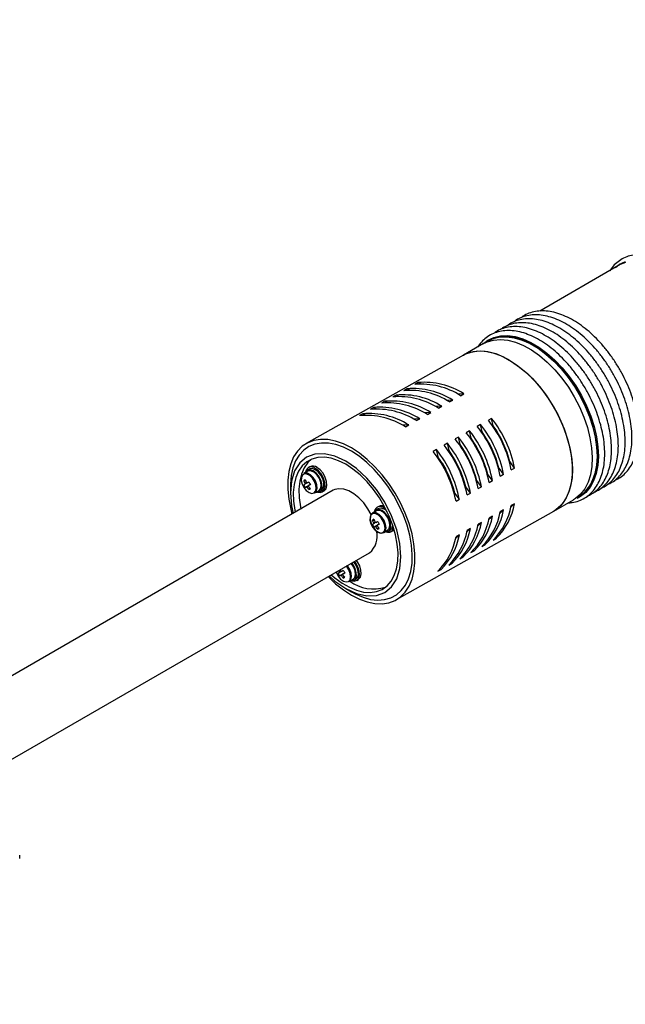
# Model space of a CAD drawing. Header units: millimetres. Extents: x -120753 to 126758, y -239771 to 1426.
# Tile 4 of 7: x 2605 to 2680, y 1200 to 1323. Entities that reach past the tile are written whole.
import ezdxf

# ---------------------------------------------------------------- set-up
doc = ezdxf.new("R2010")
doc.units = ezdxf.units.MM
doc.layers.add('main', color=5, linetype='Continuous', lineweight=40)
doc.layers.add('text', color=7, linetype='Continuous', lineweight=20)
doc.styles.add('GOST', font='GOST.shx', dxfattribs={"width": 0.8, "oblique": 15})

msp = doc.modelspace()

# ---------------------------------------------------------------- linework, layer by layer
at = {"layer": 'main', "lineweight": -2}
for p, q in [((2679.585, 1292.733), (2669.533, 1286.931)), ((2663.014, 1283.166), (2663.103, 1283.219)), ((2663.144, 1283.243), (2663.103, 1283.219)), ((2662.502, 1282.872), (2660.027, 1281.443)), ((2663.009, 1283.142), (2662.689, 1282.931)), ((2660.027, 1281.443), (2640.407, 1270.409)), ((2652.984, 1277.236), (2652.57, 1277.002)), ((2653.331, 1277.047), (2652.984, 1277.236)), ((2654.363, 1278.014), (2653.949, 1277.78)), ((2654.71, 1277.825), (2654.363, 1278.014)), ((2651.605, 1276.458), (2651.191, 1276.224)), ((2651.952, 1276.269), (2651.605, 1276.458)), ((2658.696, 1275.834), (2657.947, 1275.795)), ((2658.282, 1275.601), (2658.696, 1275.834)), ((2660.075, 1276.612), (2659.326, 1276.573)), ((2659.661, 1276.379), (2660.075, 1276.612)), ((2648.847, 1274.902), (2648.434, 1274.668)), ((2649.194, 1274.713), (2648.847, 1274.902)), ((2650.226, 1275.68), (2649.813, 1275.446)), ((2650.573, 1275.491), (2650.226, 1275.68)), ((2657.317, 1275.056), (2656.568, 1275.017)), ((2656.904, 1274.823), (2657.317, 1275.056)), ((2647.468, 1274.124), (2647.055, 1273.89)), ((2647.815, 1273.936), (2647.468, 1274.124)), ((2654.559, 1273.5), (2653.81, 1273.461)), ((2654.146, 1273.267), (2654.559, 1273.5)), ((2655.938, 1274.278), (2655.189, 1274.239)), ((2655.525, 1274.045), (2655.938, 1274.278)), ((2663.535, 1273.543), (2663.121, 1273.31)), ((2663.742, 1272.635), (2663.535, 1273.543)), ((2653.181, 1272.722), (2652.431, 1272.683)), ((2652.767, 1272.489), (2653.181, 1272.722)), ((2662.156, 1272.765), (2661.742, 1272.532)), ((2662.363, 1271.857), (2662.156, 1272.765)), ((2663.659, 1272.588), (2663.742, 1272.635)), ((2659.398, 1271.209), (2658.984, 1270.976)), ((2659.605, 1270.301), (2659.398, 1271.209)), ((2660.777, 1271.987), (2660.363, 1271.754)), ((2660.984, 1271.079), (2660.777, 1271.987)), ((2660.901, 1271.032), (2660.984, 1271.079)), ((2662.28, 1271.81), (2662.363, 1271.857)), ((2658.019, 1270.431), (2657.605, 1270.198)), ((2658.226, 1269.523), (2658.019, 1270.431)), ((2659.522, 1270.254), (2659.605, 1270.301)), ((2656.64, 1269.653), (2656.226, 1269.42)), ((2656.847, 1268.745), (2656.64, 1269.653)), ((2656.765, 1268.698), (2656.847, 1268.745)), ((2658.144, 1269.476), (2658.226, 1269.523)), ((2640.758, 1267.219), (2640.51, 1267.076)), ((2640.87, 1267.514), (2640.658, 1267.392)), ((2657.35, 1267.96), (2657.799, 1267.164)), ((2664.453, 1267.327), (2664.386, 1267.289)), ((2664.443, 1267.323), (2664.386, 1267.291)), ((2664.453, 1267.327), (2664.443, 1267.323)), ((2665.018, 1266.561), (2664.453, 1267.327)), ((2665.832, 1268.105), (2665.765, 1268.067)), ((2665.822, 1268.101), (2665.765, 1268.069)), ((2665.832, 1268.105), (2665.822, 1268.101)), ((2666.396, 1267.339), (2665.832, 1268.105)), ((2665.983, 1267.105), (2666.396, 1267.339)), ((2640.585, 1266.946), (2640.092, 1266.661)), ((2663.074, 1266.549), (2663.007, 1266.511)), ((2663.064, 1266.545), (2663.007, 1266.513)), ((2663.074, 1266.549), (2663.064, 1266.545)), ((2663.639, 1265.783), (2663.074, 1266.549)), ((2664.604, 1266.327), (2665.018, 1266.561)), ((2638.43, 1265.054), (2638.43, 1264.238)), ((2640.085, 1265.795), (2640.308, 1265.789)), ((2640.268, 1264.934), (2640.922, 1265.311)), ((2640.502, 1265.494), (2640.738, 1265.629)), ((2640.736, 1264.663), (2640.843, 1264.858)), ((2660.316, 1264.993), (2660.249, 1264.955)), ((2660.306, 1264.989), (2660.249, 1264.957)), ((2660.316, 1264.993), (2660.306, 1264.989)), ((2660.881, 1264.227), (2660.316, 1264.993)), ((2661.695, 1265.771), (2661.628, 1265.733)), ((2661.685, 1265.767), (2661.628, 1265.735)), ((2661.695, 1265.771), (2661.685, 1265.767)), ((2662.26, 1265.005), (2661.695, 1265.771)), ((2661.846, 1264.771), (2662.26, 1265.005)), ((2663.225, 1265.549), (2663.639, 1265.783)), ((2643.782, 1264.563), (2583.852, 1229.966)), ((2641.492, 1264.236), (2641.985, 1264.521)), ((2642.06, 1264.391), (2642.308, 1264.534)), ((2642.408, 1264.361), (2642.62, 1264.483)), ((2658.937, 1264.215), (2658.87, 1264.177)), ((2658.927, 1264.211), (2658.87, 1264.179)), ((2658.937, 1264.215), (2658.927, 1264.211)), ((2659.502, 1263.449), (2658.937, 1264.215)), ((2660.467, 1263.993), (2660.881, 1264.227)), ((2674.352, 1263.733), (2674.294, 1263.7)), ((2674.352, 1263.733), (2674.393, 1263.756)), ((2649.443, 1262.565), (2649.231, 1262.443)), ((2650.353, 1262.184), (2650.106, 1262.356)), ((2659.088, 1263.215), (2659.502, 1263.449)), ((2665.955, 1262.51), (2666.401, 1262.897)), ((2666.401, 1262.897), (2665.987, 1262.664)), ((2671.276, 1261.957), (2673.751, 1263.386)), ((2649.159, 1261.997), (2648.665, 1261.712)), ((2649.331, 1262.269), (2649.084, 1262.126)), ((2651.656, 1250.923), (2671.276, 1261.957)), ((2663.197, 1260.954), (2663.643, 1261.341)), ((2663.643, 1261.341), (2663.23, 1261.108)), ((2664.576, 1261.732), (2665.022, 1262.119)), ((2665.022, 1262.119), (2664.609, 1261.886)), ((2648.658, 1260.846), (2648.881, 1260.84)), ((2648.841, 1259.985), (2649.495, 1260.361)), ((2649.076, 1260.545), (2649.312, 1260.68)), ((2649.309, 1259.713), (2649.416, 1259.909)), ((2661.818, 1260.176), (2662.264, 1260.563)), ((2662.264, 1260.563), (2661.851, 1260.33)), ((2650.065, 1259.287), (2650.559, 1259.572)), ((2650.634, 1259.442), (2650.881, 1259.585)), ((2650.981, 1259.411), (2651.193, 1259.534)), ((2659.06, 1258.62), (2659.507, 1259.007)), ((2659.507, 1259.007), (2659.093, 1258.774)), ((2660.439, 1259.398), (2660.886, 1259.785)), ((2660.886, 1259.785), (2660.472, 1259.552)), ((2664.019, 1258.668), (2664.118, 1258.58)), ((2662.325, 1257.569), (2662.739, 1257.802)), ((2662.64, 1257.89), (2662.739, 1257.802)), ((2663.704, 1258.347), (2664.118, 1258.58)), ((2588.274, 1222.127), (2648.281, 1256.769)), ((2659.568, 1256.013), (2659.981, 1256.246)), ((2659.883, 1256.334), (2659.981, 1256.246)), ((2660.946, 1256.791), (2661.36, 1257.024)), ((2661.261, 1257.112), (2661.36, 1257.024)), ((2658.189, 1255.235), (2658.602, 1255.468)), ((2658.504, 1255.556), (2658.602, 1255.468)), ((2644.555, 1253.886), (2645.208, 1254.262)), ((2644.789, 1254.446), (2645.025, 1254.581)), ((2645.023, 1253.614), (2645.13, 1253.81)), ((2656.81, 1254.457), (2657.223, 1254.69)), ((2657.125, 1254.778), (2657.223, 1254.69)), ((2645.778, 1253.188), (2646.272, 1253.473)), ((2646.347, 1253.343), (2646.594, 1253.486)), ((2646.694, 1253.312), (2646.907, 1253.435)), ((2645.323, 1252.297), (2646.03, 1251.889)), ((2604.655, 1218.619), (2604.655, 1219.027))]:
    msp.add_line(p, q, dxfattribs=at)
at = {"layer": 'main', "lineweight": -2, "flags": 128}
for points in [[(2678.968, 1292.378), (2679.503, 1292.78), (2680.245, 1293.137)], [(2680.212, 1293.023), (2679.585, 1292.733)], [(2662.502, 1282.872), (2662.962, 1283.097), (2663.761, 1283.328), (2664.629, 1283.398), (2665.552, 1283.307), (2666.516, 1283.054), (2667.505, 1282.646), (2668.504, 1282.087), (2669.497, 1281.387), (2670.468, 1280.556), (2671.402, 1279.609), (2672.285, 1278.559), (2673.102, 1277.424), (2673.841, 1276.221), (2674.489, 1274.969), (2675.038, 1273.688), (2675.477, 1272.398), (2675.8, 1271.12), (2676.002, 1269.874), (2676.081, 1268.678), (2676.033, 1267.553), (2675.861, 1266.516), (2675.567, 1265.584), (2675.156, 1264.77), (2674.633, 1264.088), (2674.009, 1263.549), (2673.751, 1263.386)], [(2662.528, 1282.886), (2663.063, 1283.289), (2663.805, 1283.646), (2664.626, 1283.844), (2665.513, 1283.879), (2666.454, 1283.751), (2667.431, 1283.463), (2668.431, 1283.017), (2669.437, 1282.422), (2670.434, 1281.687), (2671.406, 1280.824), (2672.337, 1279.846), (2673.213, 1278.768), (2674.02, 1277.608), (2674.746, 1276.383), (2675.378, 1275.114), (2675.907, 1273.82), (2676.324, 1272.522), (2676.624, 1271.239), (2676.801, 1269.993), (2676.852, 1268.803), (2676.777, 1267.688), (2676.576, 1266.664), (2676.254, 1265.75), (2675.814, 1264.958), (2675.265, 1264.301), (2674.614, 1263.79), (2674.189, 1263.562)], [(2663.103, 1283.219), (2663.731, 1283.508), (2664.546, 1283.704), (2665.427, 1283.739), (2666.36, 1283.612), (2667.331, 1283.325), (2668.323, 1282.883), (2669.322, 1282.293), (2670.312, 1281.563), (2671.276, 1280.706), (2672.201, 1279.735), (2673.07, 1278.665), (2673.871, 1277.514), (2674.591, 1276.298), (2675.219, 1275.038), (2675.744, 1273.754), (2676.158, 1272.465), (2676.456, 1271.192), (2676.631, 1269.955), (2676.682, 1268.774), (2676.607, 1267.666), (2676.408, 1266.651), (2676.088, 1265.743)], [(2674.393, 1263.756), (2674.502, 1263.822), (2675.148, 1264.329), (2675.693, 1264.981), (2676.13, 1265.767), (2676.45, 1266.675), (2676.649, 1267.69), (2676.723, 1268.798), (2676.672, 1269.979), (2676.497, 1271.216), (2676.2, 1272.489), (2675.785, 1273.778), (2675.26, 1275.062), (2674.633, 1276.322), (2673.913, 1277.538), (2673.111, 1278.689), (2672.242, 1279.759), (2671.317, 1280.73), (2670.353, 1281.587), (2669.363, 1282.317), (2668.364, 1282.907), (2667.372, 1283.349), (2666.401, 1283.636), (2665.468, 1283.763), (2664.587, 1283.728), (2663.772, 1283.532), (2663.144, 1283.243)], [(2660.027, 1281.443), (2660.487, 1281.668), (2661.286, 1281.899), (2662.154, 1281.97), (2663.077, 1281.878), (2664.041, 1281.626), (2665.03, 1281.217), (2666.029, 1280.658), (2667.022, 1279.958), (2667.993, 1279.127), (2668.927, 1278.18), (2669.81, 1277.13), (2670.627, 1275.995), (2671.366, 1274.792), (2672.015, 1273.54), (2672.563, 1272.259), (2673.002, 1270.969), (2673.325, 1269.691), (2673.528, 1268.445), (2673.606, 1267.25), (2673.558, 1266.125), (2673.386, 1265.088), (2673.092, 1264.155), (2672.681, 1263.341), (2672.159, 1262.659), (2671.534, 1262.12), (2671.276, 1261.957)], [(2660.027, 1281.443), (2660.206, 1281.54), (2660.976, 1281.831), (2661.819, 1281.962), (2662.723, 1281.932), (2663.673, 1281.74), (2664.655, 1281.389), (2665.652, 1280.886), (2666.649, 1280.238), (2667.63, 1279.455), (2668.58, 1278.55), (2669.484, 1277.537), (2670.327, 1276.432), (2671.097, 1275.253), (2671.781, 1274.017), (2672.368, 1272.745), (2672.85, 1271.456), (2673.217, 1270.171), (2673.466, 1268.91), (2673.591, 1267.694), (2673.591, 1266.54), (2673.466, 1265.468), (2673.217, 1264.494), (2672.85, 1263.634), (2672.368, 1262.9), (2671.781, 1262.306), (2671.276, 1261.957)], [(2646.032, 1269.852), (2645.035, 1270.355), (2644.053, 1270.706), (2643.103, 1270.898), (2642.199, 1270.928), (2641.356, 1270.797), (2640.586, 1270.506), (2639.902, 1270.06), (2639.315, 1269.466), (2638.834, 1268.733), (2638.466, 1267.872), (2638.218, 1266.898), (2638.092, 1265.826), (2638.092, 1264.673), (2638.218, 1263.456), (2638.466, 1262.195), (2638.626, 1261.587)], [(2646.032, 1269.444), (2645.06, 1269.933), (2644.103, 1270.27), (2643.179, 1270.449), (2642.301, 1270.468), (2641.485, 1270.325), (2640.743, 1270.024), (2640.089, 1269.57), (2639.531, 1268.969), (2639.081, 1268.232), (2638.744, 1267.37), (2638.528, 1266.399), (2638.434, 1265.333), (2638.43, 1265.054)], [(2643.126, 1253.793), (2644.053, 1252.911), (2645.035, 1252.128), (2646.032, 1251.48), (2647.029, 1250.977), (2648.01, 1250.627), (2648.96, 1250.435), (2649.864, 1250.404), (2650.707, 1250.535), (2651.477, 1250.826), (2652.161, 1251.272), (2652.748, 1251.867), (2653.229, 1252.6), (2653.597, 1253.46), (2653.846, 1254.434), (2653.971, 1255.506), (2653.971, 1256.66), (2653.846, 1257.876), (2653.597, 1259.137), (2653.229, 1260.422), (2652.748, 1261.711), (2652.161, 1262.983), (2651.477, 1264.219), (2650.707, 1265.399), (2649.864, 1266.504), (2648.96, 1267.517), (2648.01, 1268.422), (2647.029, 1269.204), (2646.032, 1269.852), (2646.032, 1269.852)], [(2645.324, 1252.297), (2646.669, 1251.673), (2647.963, 1251.38), (2649.155, 1251.427), (2650.199, 1251.814), (2651.057, 1252.526), (2651.694, 1253.534), (2652.086, 1254.801), (2652.219, 1256.278), (2652.086, 1257.908), (2651.694, 1259.628), (2651.057, 1261.372), (2650.199, 1263.073), (2649.155, 1264.666), (2647.963, 1266.09), (2646.669, 1267.29), (2645.324, 1268.219), (2643.979, 1268.843), (2642.686, 1269.136), (2641.494, 1269.089), (2640.449, 1268.702), (2639.592, 1267.99), (2638.955, 1266.982), (2638.563, 1265.715), (2638.43, 1264.238), (2638.563, 1262.608), (2638.776, 1261.674)], [(2645.324, 1267.811), (2644.414, 1268.263), (2643.522, 1268.559), (2642.664, 1268.694), (2641.858, 1268.664), (2641.12, 1268.471), (2640.464, 1268.118), (2639.902, 1267.612), (2639.446, 1266.963), (2639.104, 1266.183), (2638.883, 1265.288), (2638.788, 1264.295), (2638.82, 1263.224), (2638.978, 1262.094), (2639.034, 1261.822)], [(2641.067, 1268.45), (2640.609, 1268.02), (2640.153, 1267.371), (2639.811, 1266.591), (2639.59, 1265.696), (2639.495, 1264.703), (2639.527, 1263.632), (2639.685, 1262.503), (2639.741, 1262.23)], [(2646.03, 1251.889), (2646.519, 1251.625), (2647.485, 1251.211), (2648.427, 1250.953), (2649.33, 1250.854), (2650.178, 1250.916), (2650.959, 1251.138), (2651.659, 1251.516), (2652.266, 1252.045), (2652.771, 1252.715), (2653.165, 1253.516), (2653.442, 1254.435), (2653.598, 1255.455), (2653.629, 1256.562), (2653.536, 1257.735), (2653.319, 1258.957), (2652.982, 1260.207), (2652.532, 1261.464), (2651.975, 1262.708), (2651.32, 1263.919), (2650.578, 1265.076), (2649.762, 1266.161), (2648.884, 1267.156), (2647.96, 1268.044), (2647.004, 1268.811), (2646.032, 1269.444), (2646.032, 1269.444)], [(2642.308, 1264.534), (2642.502, 1264.726), (2642.618, 1265.069), (2642.607, 1265.507), (2642.472, 1265.988), (2642.227, 1266.455), (2641.901, 1266.856), (2641.533, 1267.142), (2641.164, 1267.281), (2640.839, 1267.256), (2640.758, 1267.219)], [(2641.822, 1264.32), (2642.122, 1264.279), (2642.443, 1264.383), (2642.666, 1264.648), (2642.766, 1265.046), (2642.732, 1265.534), (2642.569, 1266.06), (2642.293, 1266.565), (2641.935, 1266.996), (2641.533, 1267.305)], [(2642.62, 1264.483), (2642.655, 1264.505), (2642.878, 1264.77), (2642.978, 1265.169), (2642.945, 1265.657), (2642.781, 1266.182), (2642.505, 1266.688), (2642.147, 1267.118), (2641.745, 1267.428)], [(2643.533, 1254.028), (2643.965, 1253.655), (2644.868, 1252.987), (2645.781, 1252.46), (2646.684, 1252.085), (2647.562, 1251.869), (2648.395, 1251.816), (2649.169, 1251.928), (2649.868, 1252.202), (2650.479, 1252.632), (2650.989, 1253.211), (2651.389, 1253.928), (2651.671, 1254.767), (2651.829, 1255.713), (2651.861, 1256.748), (2651.766, 1257.851), (2651.545, 1259.001), (2651.203, 1260.175), (2650.747, 1261.351), (2650.185, 1262.506), (2649.529, 1263.617), (2648.791, 1264.662), (2647.985, 1265.622), (2647.127, 1266.478), (2646.235, 1267.212), (2645.324, 1267.811), (2645.324, 1267.811)], [(2657.35, 1267.96), (2657.586, 1267.527), (2657.799, 1267.164)], [(2641.378, 1264.243), (2641.575, 1264.459), (2641.655, 1264.803), (2641.608, 1265.228), (2641.44, 1265.676), (2641.173, 1266.087), (2640.844, 1266.406), (2640.497, 1266.589), (2640.179, 1266.611), (2639.932, 1266.471), (2639.791, 1266.185), (2639.774, 1265.794), (2639.884, 1265.35), (2640.105, 1264.913), (2640.408, 1264.542), (2640.752, 1264.287), (2641.091, 1264.183), (2641.378, 1264.243)], [(2641.49, 1264.235), (2641.696, 1264.462), (2641.78, 1264.822), (2641.731, 1265.266), (2641.555, 1265.736), (2641.276, 1266.166), (2640.931, 1266.5), (2640.567, 1266.691), (2640.234, 1266.715), (2640.092, 1266.661)], [(2641.653, 1264.329), (2641.711, 1264.321), (2642.026, 1264.373), (2642.255, 1264.583), (2642.37, 1264.926), (2642.36, 1265.364), (2642.224, 1265.845), (2641.979, 1266.312), (2641.654, 1266.713), (2641.285, 1266.999), (2640.917, 1267.138), (2640.591, 1267.114), (2640.347, 1266.929), (2640.253, 1266.754)], [(2641.984, 1264.52), (2642.19, 1264.747), (2642.274, 1265.107), (2642.225, 1265.551), (2642.049, 1266.021), (2641.769, 1266.451), (2641.425, 1266.785), (2641.061, 1266.976), (2640.728, 1267), (2640.585, 1266.946)], [(2640.687, 1265.173), (2640.714, 1265.189), (2640.743, 1265.205), (2640.771, 1265.222), (2640.801, 1265.238), (2640.83, 1265.256), (2640.861, 1265.273), (2640.892, 1265.291), (2640.923, 1265.309)], [(2648.502, 1261.557), (2648.104, 1262.258), (2647.576, 1262.987), (2646.984, 1263.622), (2646.354, 1264.136), (2645.71, 1264.508), (2645.079, 1264.722), (2644.487, 1264.77), (2643.959, 1264.651), (2643.782, 1264.563)], [(2649.951, 1259.293), (2650.148, 1259.51), (2650.229, 1259.854), (2650.181, 1260.279), (2650.013, 1260.727), (2649.746, 1261.138), (2649.417, 1261.457), (2649.07, 1261.64), (2648.752, 1261.662), (2648.505, 1261.521), (2648.364, 1261.236), (2648.347, 1260.845), (2648.457, 1260.401), (2648.678, 1259.964), (2648.981, 1259.593), (2649.325, 1259.338), (2649.664, 1259.233), (2649.951, 1259.293)], [(2650.063, 1259.286), (2650.269, 1259.512), (2650.354, 1259.873), (2650.304, 1260.317), (2650.128, 1260.787), (2649.849, 1261.217), (2649.504, 1261.55), (2649.141, 1261.742), (2648.807, 1261.766), (2648.55, 1261.618), (2648.402, 1261.32), (2648.384, 1260.91), (2648.499, 1260.445), (2648.73, 1259.988), (2649.048, 1259.599), (2649.408, 1259.332), (2649.762, 1259.223), (2650.063, 1259.286)], [(2650.226, 1259.38), (2650.285, 1259.372), (2650.599, 1259.424), (2650.828, 1259.634), (2650.943, 1259.977), (2650.933, 1260.415), (2650.797, 1260.896), (2650.552, 1261.363), (2650.227, 1261.763), (2649.859, 1262.05), (2649.49, 1262.189), (2649.165, 1262.164), (2648.92, 1261.979), (2648.826, 1261.805)], [(2650.557, 1259.571), (2650.763, 1259.797), (2650.847, 1260.158), (2650.798, 1260.602), (2650.622, 1261.072), (2650.343, 1261.502), (2649.998, 1261.835), (2649.634, 1262.027), (2649.301, 1262.051), (2649.159, 1261.997)], [(2649.26, 1260.224), (2649.288, 1260.24), (2649.316, 1260.256), (2649.345, 1260.273), (2649.374, 1260.289), (2649.404, 1260.306), (2649.434, 1260.324), (2649.465, 1260.341), (2649.496, 1260.359)], [(2651.193, 1259.534), (2651.229, 1259.556), (2651.362, 1259.679)], [(2645.664, 1253.194), (2645.862, 1253.411), (2645.942, 1253.755), (2645.895, 1254.18), (2645.727, 1254.628), (2645.46, 1255.039), (2645.402, 1255.107)], [(2645.776, 1253.187), (2645.983, 1253.413), (2646.067, 1253.773), (2646.018, 1254.218), (2645.841, 1254.687), (2645.562, 1255.118), (2645.516, 1255.173)], [(2645.939, 1253.281), (2645.998, 1253.273), (2646.313, 1253.325), (2646.541, 1253.534), (2646.657, 1253.878), (2646.646, 1254.316), (2646.511, 1254.796), (2646.266, 1255.264), (2646.089, 1255.503)], [(2646.27, 1253.472), (2646.477, 1253.698), (2646.561, 1254.058), (2646.511, 1254.503), (2646.335, 1254.972), (2646.056, 1255.403), (2646.01, 1255.458)], [(2646.108, 1253.272), (2646.408, 1253.231), (2646.73, 1253.335), (2646.953, 1253.6), (2647.053, 1253.998), (2647.019, 1254.486), (2646.855, 1255.011), (2646.58, 1255.517), (2646.44, 1255.706)], [(2646.594, 1253.486), (2646.789, 1253.677), (2646.904, 1254.021), (2646.894, 1254.459), (2646.758, 1254.939), (2646.513, 1255.407), (2646.336, 1255.646)], [(2646.907, 1253.435), (2646.942, 1253.457), (2647.165, 1253.722), (2647.265, 1254.12), (2647.231, 1254.609), (2647.068, 1255.134), (2646.792, 1255.639), (2646.652, 1255.828)], [(2643.276, 1253.879), (2643.979, 1253.226), (2645.324, 1252.297)], [(2644.143, 1254.38), (2644.17, 1254.302), (2644.392, 1253.865), (2644.695, 1253.494), (2645.039, 1253.239), (2645.377, 1253.134), (2645.664, 1253.194)], [(2644.973, 1254.125), (2645.001, 1254.141), (2645.029, 1254.157), (2645.058, 1254.173), (2645.087, 1254.19), (2645.117, 1254.207), (2645.147, 1254.225), (2645.178, 1254.242), (2645.21, 1254.26)]]:
    msp.add_lwpolyline(points, dxfattribs=at)
at = {"layer": 'main', "lineweight": -2}
for centre, radius, start, end in [((2653.343, 1267.811), 9.224, 57.62136, 94.80479), ((2653.757, 1268.044), 9.224, 57.62136, 94.80479), ((2654.722, 1268.589), 9.224, 57.62136, 94.80479), ((2655.136, 1268.822), 9.224, 57.62136, 94.80479), ((2651.964, 1267.033), 9.224, 57.62136, 94.80479), ((2652.378, 1267.266), 9.224, 57.62136, 94.80479), ((2649.206, 1265.477), 9.224, 57.62136, 94.80479), ((2649.62, 1265.71), 9.224, 57.62136, 94.80479), ((2650.585, 1266.255), 9.224, 57.62136, 94.80479), ((2650.999, 1266.488), 9.224, 57.62136, 94.80479), ((2647.827, 1264.699), 9.224, 57.62136, 94.80479), ((2648.241, 1264.932), 9.224, 57.62136, 94.80479), ((2652.373, 1264.632), 14.282, 10.92191, 38.60147), ((2650.58, 1263.621), 14.282, 10.92191, 38.60147), ((2650.994, 1263.854), 14.282, 10.92191, 38.60147), ((2651.959, 1264.399), 14.282, 10.92191, 38.60147), ((2652.534, 1264.719), 13.711, 14.27944, 35.24394), ((2647.823, 1262.065), 14.282, 10.92191, 38.60147), ((2648.236, 1262.299), 14.282, 10.92191, 38.60147), ((2649.201, 1262.843), 14.282, 10.92191, 38.60147), ((2649.615, 1263.077), 14.282, 10.92191, 38.60147), ((2649.777, 1263.163), 13.711, 14.27944, 35.24394), ((2651.155, 1263.941), 13.711, 14.27944, 35.24394), ((2646.444, 1261.287), 14.282, 10.92191, 38.60147), ((2646.857, 1261.521), 14.282, 10.92191, 38.60147), ((2648.398, 1262.385), 13.711, 14.27944, 35.24394), ((2645.065, 1260.509), 14.282, 10.92191, 38.60147), ((2645.478, 1260.743), 14.282, 10.92191, 38.60147), ((2645.64, 1260.829), 13.711, 14.27944, 35.24394), ((2647.019, 1261.607), 13.711, 14.27944, 35.24394), ((2641.053, 1266.738), 0.743, 49.80084, 167.02186), ((2641.237, 1266.757), 0.842, 52.8574, 115.83092), ((2604.709, 1327.53), 71.621, 299.59844, 299.72331), ((2642.32, 1266.328), 2.48, 205.6372, 214.1927), ((2641.088, 1264.254), 1.839, 116.42203, 123.08306), ((2642.947, 1266.694), 3, 197.44065, 204.61443), ((2640.53, 1265.388), 0.315, 169.61959, 190.12642), ((2594.588, 1345.306), 92.446, 299.61239, 299.70912), ((2643.132, 1266.8), 3, 197.4398, 204.61395), ((2640.609, 1265.253), 0.317, 229.66222, 250.09647), ((2640.297, 1265.252), 0.318, 49.68118, 70.0775), ((2642.948, 1266.682), 2.994, 215.21572, 222.39965), ((2640.376, 1265.118), 0.315, 349.61959, 10.12642), ((2643.134, 1266.789), 2.996, 215.21784, 222.39758), ((2639.931, 1266.288), 1.814, 296.37347, 303.12578), ((2645.312, 1268.048), 5.174, 207.86574, 211.96416), ((2672.203, 1267.344), 4.202, 300.75991, 337.60489), ((2649.627, 1261.789), 0.743, 49.80083, 167.02187), ((2649.651, 1261.275), 1.045, 34.92519, 107.82404), ((2649.794, 1261.864), 0.784, 62.50872, 116.6222), ((2657.959, 1264.148), 8.165, 314.72437, 349.52593), ((2658.372, 1264.381), 8.165, 314.72437, 349.52593), ((2655.201, 1262.592), 8.165, 314.72437, 349.52593), ((2655.615, 1262.825), 8.165, 314.72437, 349.52593), ((2656.58, 1263.37), 8.165, 314.72437, 349.52593), ((2656.994, 1263.603), 8.165, 314.72437, 349.52593), ((2613.345, 1322.471), 71.494, 299.59821, 299.7233), ((2650.893, 1261.379), 2.48, 205.63722, 214.19274), ((2649.662, 1259.305), 1.839, 116.42187, 123.08322), ((2651.52, 1261.745), 3, 197.44059, 204.61442), ((2649.103, 1260.439), 0.315, 169.61998, 190.12636), ((2603.205, 1340.278), 92.356, 299.61246, 299.70929), ((2651.705, 1261.851), 3, 197.43974, 204.61394), ((2649.182, 1260.304), 0.317, 229.66225, 250.09644), ((2648.87, 1260.302), 0.318, 49.68126, 70.07742), ((2651.521, 1261.733), 2.995, 215.21576, 222.39966), ((2648.95, 1260.169), 0.315, 349.61959, 10.12642), ((2651.708, 1261.84), 2.996, 215.2179, 222.39751), ((2653.886, 1263.098), 5.174, 207.8658, 211.96416), ((2650.636, 1260.006), 0.68, 249.19944, 348.5928), ((2650.425, 1260.209), 0.773, 306.11491, 358.5878), ((2653.822, 1261.814), 8.165, 314.72437, 349.52593), ((2654.236, 1262.047), 8.165, 314.72437, 349.52593), ((2646.688, 1258.792), 2.575, 308.22094, 15.84381), ((2648.504, 1261.338), 1.814, 296.37363, 303.12579), ((2651.064, 1260.258), 8.165, 314.72437, 349.52593), ((2651.478, 1260.491), 8.165, 314.72437, 349.52593), ((2652.443, 1261.036), 8.165, 314.72437, 349.52593), ((2652.857, 1261.269), 8.165, 314.72437, 349.52593), ((2608.981, 1316.506), 71.649, 299.59844, 299.72325), ((2646.606, 1255.28), 2.48, 205.63719, 214.19274), ((2647.256, 1255.655), 3.024, 201.40535, 204.59977), ((2644.816, 1254.339), 0.315, 169.61807, 190.128), ((2598.967, 1334.095), 92.259, 299.61239, 299.70932), ((2647.432, 1255.757), 3.015, 201.38205, 204.60403), ((2644.896, 1254.206), 0.318, 229.67103, 250.07694), ((2644.583, 1254.203), 0.318, 49.68121, 70.07747), ((2647.235, 1255.634), 2.995, 215.21806, 222.39967), ((2644.663, 1254.07), 0.315, 349.61979, 10.12629), ((2647.421, 1255.741), 2.996, 215.21788, 222.39752), ((2644.217, 1255.239), 1.814, 296.37359, 303.12582), ((2649.599, 1256.999), 5.174, 207.86579, 211.96413), ((2648.815, 1257.286), 5.032, 233.80198, 287.03466)]:
    msp.add_arc(centre, radius, start, end, dxfattribs=at)
for points, knots in [([(2689.525, 1272.492), (2689.693, 1272.5), (2690.155, 1272.523), (2690.852, 1272.727), (2691.602, 1273.083), (2692.262, 1273.58), (2692.83, 1274.202), (2693.299, 1274.941), (2693.665, 1275.791), (2693.923, 1276.743), (2694.068, 1277.785), (2694.098, 1278.901), (2694.013, 1280.075), (2693.815, 1281.292), (2693.507, 1282.533), (2693.093, 1283.783), (2692.581, 1285.025), (2691.976, 1286.242), (2691.287, 1287.42), (2690.523, 1288.542), (2689.693, 1289.594), (2688.81, 1290.562), (2687.883, 1291.432), (2686.924, 1292.193), (2685.945, 1292.834), (2684.958, 1293.346), (2683.975, 1293.72), (2683.01, 1293.949), (2682.078, 1294.027), (2681.193, 1293.954), (2680.373, 1293.73), (2679.626, 1293.365), (2678.974, 1292.858), (2678.52, 1292.39), (2678.32, 1292.058), (2678.27, 1291.975)], [0, 0, 0, 0, 0.0177397, 0.0487879, 0.079456, 0.1099074, 0.1403451, 0.1709852, 0.2019699, 0.2332986, 0.2648755, 0.2965854, 0.3283384, 0.3600767, 0.3917855, 0.4234638, 0.455117, 0.4867539, 0.5183852, 0.550021, 0.5816691, 0.6133407, 0.6450467, 0.6767971, 0.7085985, 0.7404497, 0.7723321, 0.8041762, 0.8358776, 0.8672991, 0.8983322, 0.9289885, 0.9594364, 0.9898775, 1, 1, 1, 1]), ([(2678.842, 1265.8), (2679.029, 1265.882), (2679.466, 1266.076), (2680.063, 1266.541), (2680.633, 1267.159), (2681.102, 1267.9), (2681.468, 1268.75), (2681.725, 1269.702), (2681.871, 1270.743), (2681.901, 1271.859), (2681.816, 1273.034), (2681.617, 1274.25), (2681.309, 1275.491), (2680.896, 1276.741), (2680.383, 1277.983), (2679.778, 1279.201), (2679.089, 1280.379), (2678.325, 1281.501), (2677.496, 1282.553), (2676.612, 1283.52), (2675.685, 1284.39), (2674.726, 1285.151), (2673.747, 1285.793), (2672.76, 1286.304), (2671.777, 1286.678), (2670.813, 1286.907), (2669.881, 1286.985), (2668.995, 1286.914), (2668.178, 1286.684), (2667.566, 1286.408), (2667.262, 1286.165), (2667.174, 1286.095)], [0, 0, 0, 0, 0.02563765, 0.06005851, 0.09446378, 0.12909783, 0.16412155, 0.19953396, 0.23522699, 0.27107025, 0.3069624, 0.34283782, 0.37867993, 0.4144876, 0.4502668, 0.48602768, 0.52178217, 0.55754177, 0.5933152, 0.62911525, 0.66495422, 0.70084336, 0.73679012, 0.77279316, 0.80883146, 0.84482655, 0.88066029, 0.9161776, 0.95125593, 0.98590836, 1, 1, 1, 1]), ([(2677.145, 1264.82), (2677.332, 1264.903), (2677.769, 1265.096), (2678.366, 1265.562), (2678.936, 1266.18), (2679.405, 1266.92), (2679.771, 1267.77), (2680.028, 1268.722), (2680.174, 1269.764), (2680.204, 1270.88), (2680.119, 1272.054), (2679.92, 1273.27), (2679.612, 1274.512), (2679.199, 1275.761), (2678.686, 1277.003), (2678.081, 1278.221), (2677.392, 1279.399), (2676.628, 1280.521), (2675.799, 1281.573), (2674.915, 1282.54), (2673.988, 1283.411), (2673.029, 1284.172), (2672.05, 1284.813), (2671.063, 1285.325), (2670.08, 1285.699), (2669.115, 1285.927), (2668.183, 1286.006), (2667.298, 1285.934), (2666.481, 1285.704), (2665.869, 1285.428), (2665.565, 1285.185), (2665.477, 1285.115)], [0, 0, 0, 0, 0.0256376, 0.0600585, 0.0944638, 0.1290978, 0.1641215, 0.199534, 0.235227, 0.2710703, 0.3069624, 0.3428378, 0.3786799, 0.4144876, 0.4502668, 0.4860277, 0.5217822, 0.5575418, 0.5933152, 0.6291153, 0.6649542, 0.7008434, 0.7367901, 0.7727932, 0.8088315, 0.8448265, 0.8806603, 0.9161776, 0.9512559, 0.9859084, 1, 1, 1, 1]), ([(2677.993, 1265.31), (2678.18, 1265.393), (2678.618, 1265.586), (2679.215, 1266.052), (2679.785, 1266.67), (2680.253, 1267.41), (2680.619, 1268.26), (2680.877, 1269.212), (2681.022, 1270.253), (2681.052, 1271.37), (2680.967, 1272.544), (2680.769, 1273.76), (2680.461, 1275.002), (2680.047, 1276.251), (2679.534, 1277.493), (2678.93, 1278.711), (2678.241, 1279.889), (2677.476, 1281.011), (2676.647, 1282.063), (2675.764, 1283.03), (2674.837, 1283.9), (2673.878, 1284.661), (2672.899, 1285.303), (2671.911, 1285.815), (2670.929, 1286.188), (2669.964, 1286.417), (2669.032, 1286.495), (2668.146, 1286.424), (2667.329, 1286.194), (2666.717, 1285.918), (2666.413, 1285.675), (2666.326, 1285.605)], [0, 0, 0, 0, 0.02563765, 0.06005851, 0.09446378, 0.12909783, 0.16412155, 0.19953396, 0.23522699, 0.27107025, 0.3069624, 0.34283782, 0.37867993, 0.4144876, 0.4502668, 0.48602768, 0.52178217, 0.55754177, 0.5933152, 0.62911525, 0.66495422, 0.70084336, 0.73679012, 0.77279316, 0.80883146, 0.84482655, 0.88066029, 0.9161776, 0.95125593, 0.98590836, 1, 1, 1, 1]), ([(2673.085, 1263.001), (2673.253, 1263.009), (2673.715, 1263.032), (2674.412, 1263.236), (2675.161, 1263.592), (2675.822, 1264.089), (2676.39, 1264.711), (2676.859, 1265.451), (2677.225, 1266.301), (2677.483, 1267.253), (2677.628, 1268.294), (2677.658, 1269.41), (2677.573, 1270.585), (2677.375, 1271.801), (2677.066, 1273.042), (2676.653, 1274.292), (2676.14, 1275.534), (2675.535, 1276.752), (2674.846, 1277.929), (2674.082, 1279.052), (2673.253, 1280.103), (2672.369, 1281.071), (2671.442, 1281.941), (2670.484, 1282.702), (2669.504, 1283.343), (2668.517, 1283.855), (2667.535, 1284.229), (2666.57, 1284.458), (2665.638, 1284.536), (2664.753, 1284.463), (2663.932, 1284.239), (2663.186, 1283.874), (2662.534, 1283.367), (2662.08, 1282.899), (2661.88, 1282.567), (2661.83, 1282.484)], [0, 0, 0, 0, 0.0177397, 0.0487879, 0.079456, 0.1099074, 0.1403451, 0.1709852, 0.2019699, 0.2332986, 0.2648755, 0.2965854, 0.3283384, 0.3600767, 0.3917855, 0.4234638, 0.455117, 0.4867539, 0.5183852, 0.550021, 0.5816691, 0.6133407, 0.6450467, 0.6767971, 0.7085985, 0.7404497, 0.7723321, 0.8041762, 0.8358776, 0.8672991, 0.8983322, 0.9289885, 0.9594364, 0.9898775, 1, 1, 1, 1]), ([(2675.448, 1263.841), (2675.634, 1263.923), (2676.072, 1264.116), (2676.669, 1264.582), (2677.239, 1265.2), (2677.708, 1265.941), (2678.074, 1266.791), (2678.331, 1267.742), (2678.476, 1268.784), (2678.507, 1269.9), (2678.422, 1271.075), (2678.223, 1272.291), (2677.915, 1273.532), (2677.502, 1274.782), (2676.989, 1276.024), (2676.384, 1277.241), (2675.695, 1278.419), (2674.931, 1279.541), (2674.102, 1280.593), (2673.218, 1281.561), (2672.291, 1282.431), (2671.332, 1283.192), (2670.353, 1283.833), (2669.366, 1284.345), (2668.383, 1284.719), (2667.418, 1284.948), (2666.486, 1285.026), (2665.601, 1284.954), (2664.784, 1284.724), (2664.172, 1284.449), (2663.868, 1284.206), (2663.78, 1284.135)], [0, 0, 0, 0, 0.0256376, 0.0600585, 0.0944638, 0.1290978, 0.1641215, 0.199534, 0.235227, 0.2710703, 0.3069624, 0.3428378, 0.3786799, 0.4144876, 0.4502668, 0.4860277, 0.5217822, 0.5575418, 0.5933152, 0.6291152, 0.6649542, 0.7008434, 0.7367901, 0.7727932, 0.8088315, 0.8448265, 0.8806603, 0.9161776, 0.9512559, 0.9859084, 1, 1, 1, 1]), ([(2676.296, 1264.33), (2676.483, 1264.413), (2676.921, 1264.606), (2677.518, 1265.072), (2678.087, 1265.69), (2678.556, 1266.431), (2678.922, 1267.28), (2679.18, 1268.232), (2679.325, 1269.274), (2679.355, 1270.39), (2679.27, 1271.564), (2679.072, 1272.781), (2678.763, 1274.022), (2678.35, 1275.272), (2677.837, 1276.513), (2677.232, 1277.731), (2676.543, 1278.909), (2675.779, 1280.031), (2674.95, 1281.083), (2674.067, 1282.051), (2673.139, 1282.921), (2672.181, 1283.682), (2671.202, 1284.323), (2670.214, 1284.835), (2669.232, 1285.209), (2668.267, 1285.438), (2667.335, 1285.516), (2666.449, 1285.444), (2665.632, 1285.214), (2665.02, 1284.938), (2664.716, 1284.695), (2664.628, 1284.625)], [0, 0, 0, 0, 0.0256376, 0.0600585, 0.0944638, 0.1290978, 0.1641215, 0.199534, 0.235227, 0.2710703, 0.3069624, 0.3428378, 0.3786799, 0.4144876, 0.4502668, 0.4860277, 0.5217822, 0.5575418, 0.5933152, 0.6291153, 0.6649542, 0.7008434, 0.7367901, 0.7727932, 0.8088315, 0.8448265, 0.8806603, 0.9161776, 0.9512559, 0.9859084, 1, 1, 1, 1]), ([(2640.219, 1265.445), (2640.244, 1265.456), (2640.312, 1265.486), (2640.38, 1265.516), (2640.423, 1265.535)], [0, 0, 0, 0, 0.367485, 1, 1, 1, 1]), ([(2640.501, 1265.495), (2640.432, 1265.455), (2640.338, 1265.401), (2640.244, 1265.347), (2640.219, 1265.332)], [0, 0, 0, 0, 0.7350371, 1, 1, 1, 1]), ([(2640.404, 1265.012), (2640.429, 1265.026), (2640.601, 1265.125), (2640.774, 1265.225), (2640.922, 1265.31)], [0, 0, 0, 0, 0.1441447, 1, 1, 1, 1]), ([(2640.681, 1265.086), (2640.643, 1265.058), (2640.583, 1265.014), (2640.523, 1264.971), (2640.501, 1264.955)], [0, 0, 0, 0, 0.6335317, 1, 1, 1, 1]), ([(2640.922, 1265.309), (2640.866, 1265.277), (2640.788, 1265.232), (2640.709, 1265.186), (2640.687, 1265.173)], [0, 0, 0, 0, 0.7197159, 1, 1, 1, 1]), ([(2649.074, 1260.546), (2649.005, 1260.506), (2648.911, 1260.451), (2648.817, 1260.397), (2648.792, 1260.383)], [0, 0, 0, 0, 0.7350371, 1, 1, 1, 1]), ([(2648.793, 1260.495), (2648.818, 1260.506), (2648.887, 1260.538), (2648.957, 1260.568), (2649.002, 1260.588)], [0, 0, 0, 0, 0.3572734, 1, 1, 1, 1]), ([(2648.977, 1260.062), (2649.002, 1260.077), (2649.174, 1260.176), (2649.347, 1260.276), (2649.495, 1260.361)], [0, 0, 0, 0, 0.1441447, 1, 1, 1, 1]), ([(2649.255, 1260.137), (2649.217, 1260.109), (2649.157, 1260.065), (2649.096, 1260.022), (2649.074, 1260.006)], [0, 0, 0, 0, 0.6335317, 1, 1, 1, 1]), ([(2649.496, 1260.36), (2649.439, 1260.328), (2649.361, 1260.282), (2649.282, 1260.237), (2649.26, 1260.224)], [0, 0, 0, 0, 0.7197158, 1, 1, 1, 1]), ([(2644.506, 1254.396), (2644.531, 1254.407), (2644.6, 1254.439), (2644.67, 1254.469), (2644.715, 1254.489)], [0, 0, 0, 0, 0.3572714, 1, 1, 1, 1]), ([(2644.788, 1254.447), (2644.718, 1254.407), (2644.624, 1254.352), (2644.531, 1254.298), (2644.506, 1254.284)], [0, 0, 0, 0, 0.7350371, 1, 1, 1, 1]), ([(2644.69, 1253.963), (2644.715, 1253.978), (2644.888, 1254.077), (2645.06, 1254.177), (2645.208, 1254.262)], [0, 0, 0, 0, 0.14414473, 1, 1, 1, 1]), ([(2644.968, 1254.038), (2644.93, 1254.01), (2644.87, 1253.966), (2644.81, 1253.923), (2644.788, 1253.907)], [0, 0, 0, 0, 0.6335296, 1, 1, 1, 1]), ([(2645.209, 1254.261), (2645.153, 1254.229), (2645.074, 1254.183), (2644.996, 1254.138), (2644.973, 1254.125)], [0, 0, 0, 0, 0.7197159, 1, 1, 1, 1])]:
    msp.add_open_spline(points, degree=3, knots=knots, dxfattribs=at)

# ---------------------------------------------------------------- texts
at = {"layer": 'text', "linetype": 'ByBlock', "ltscale": 5, "insert": (2971.279, 1414.562), "char_height": 25000, "attachment_point": 1, "style": 'GOST'}
msp.add_mtext_dynamic_manual_height_columns('\\pxqc;{\\LРасположение клемм и зоны подключения\\Pпроводов\\P\\pq*;}', width=62.21232, gutter_width=17.5, heights=[25.251], dxfattribs=at).dxf.set("width", 116.89606)

doc.saveas('drawing.dxf')
